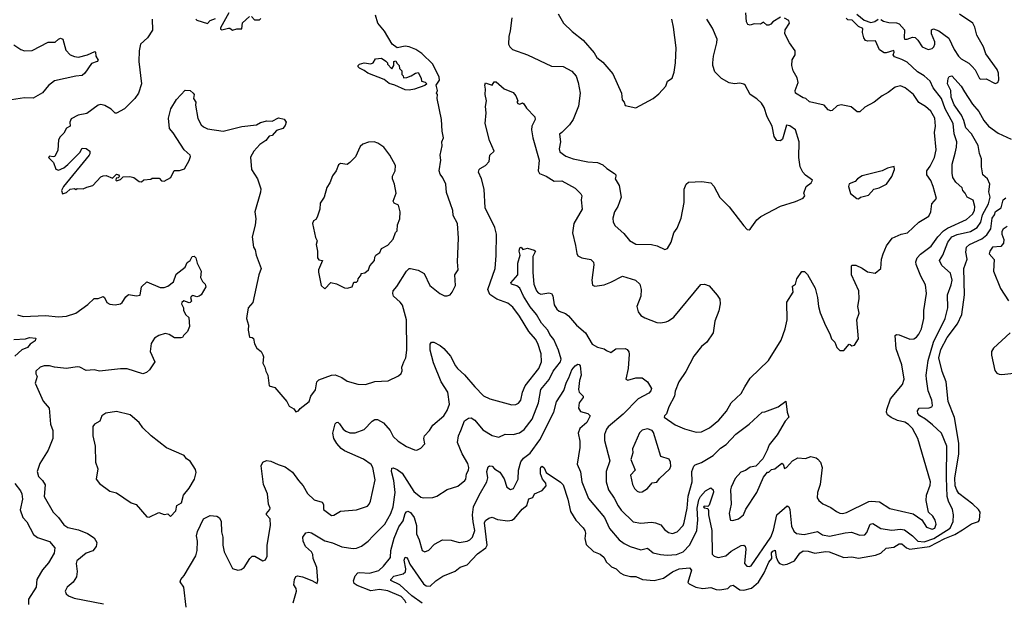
# Model space of a CAD drawing. Extents: x 1678759 to 1859541, y 384609 to 522867.
# Tile 128 of 256: x 1775160 to 1782633, y 446559 to 450972. Entities that reach past the tile are written whole.
import ezdxf

# ---------------------------------------------------------------- set-up
doc = ezdxf.new("R2010")
doc.units = 0

msp = doc.modelspace()

# ---------------------------------------------------------------- linework, layer by layer
at = {"layer": '0CON20XD'}
for points in [[(1776165.7, 450975), (1776167.3, 450892.7), (1776130, 450835), (1776075.8, 450785), (1776065.8, 450735), (1776062.9, 450655), (1776084.2, 450485), (1776061.8, 450415), (1776033.5, 450375), (1775955.2, 450294.8), (1775895, 450263.8), (1775883.8, 450263.8), (1775853.6, 450293.6), (1775805, 450321.2), (1775775, 450327.1), (1775755, 450322), (1775669.3, 450260.7), (1775602.9, 450247.1), (1775550.7, 450219.3), (1775540, 450195), (1775542.5, 450165), (1775515, 450150), (1775495, 450110), (1775467, 450083), (1775455, 450060), (1775448.3, 449981.7), (1775427, 449933), (1775415, 449930), (1775385, 449937.5), (1775377.5, 449925), (1775417, 449887), (1775435, 449837.5), (1775455, 449830), (1775495, 449848.6), (1775525.9, 449874.1), (1775617, 449963), (1775635, 449996.7), (1775663.9, 449993.9), (1775692.5, 449975), (1775692.5, 449955), (1775686.1, 449943.9), (1775492, 449705), (1775477.5, 449675), (1775485, 449650), (1775515, 449660), (1775543, 449687), (1775575, 449690), (1775585, 449682.5), (1775595, 449690), (1775641.7, 449688.3), (1775668.3, 449701.7), (1775715, 449713.3), (1775775, 449780), (1775793, 449787), (1775815, 449790), (1775865, 449770), (1775895, 449800), (1775910, 449795), (1775918.3, 449781.7), (1775908.3, 449771.7), (1775891.7, 449768.3), (1775890, 449755), (1775895, 449750), (1775925, 449760), (1775945, 449780), (1775995, 449782.5), (1776025, 449773.3), (1776067, 449743), (1776085, 449742.5), (1776103, 449757), (1776155, 449762.5), (1776165, 449770), (1776219.3, 449769.3), (1776235, 449750), (1776255, 449747.5), (1776307.5, 449775), (1776331.7, 449828.3), (1776373.6, 449826.4), (1776409.3, 449840.7), (1776447, 449903), (1776456.7, 449935), (1776452.5, 449945), (1776407.5, 449985), (1776325, 450112.5), (1776296.4, 450146.4), (1776289.2, 450225), (1776306, 450295), (1776348.8, 450365), (1776415, 450435.8), (1776453.9, 450433.9), (1776477.5, 450415), (1776483, 450403), (1776480, 450375), (1776495.9, 450345.9), (1776494.1, 450324.1), (1776512.3, 450222.3), (1776536.7, 450175), (1776555, 450158), (1776585, 450142.9), (1776705, 450125.8), (1776845, 450160.8), (1776956.4, 450173.6), (1776987, 450193), (1777035, 450203.3), (1777075, 450202.5), (1777125, 450227.5), (1777167, 450217), (1777182.5, 450195), (1777175, 450170), (1777157.5, 450145), (1777109.3, 450130.7), (1777075.8, 450094.2), (1777052.7, 450087.3), (1777026.7, 450055), (1776982, 450025), (1776936, 449975), (1776911.7, 449928.3), (1776920, 449835), (1776964.3, 449764.3), (1776988.8, 449688.8), (1776987, 449663), (1776943.8, 449515), (1776951.7, 449461.7), (1776946.1, 449413.9), (1776923.8, 449325), (1776933.3, 449245), (1776947.5, 449225), (1776953.3, 449185), (1776992.5, 449085), (1776975.6, 449035), (1776928.6, 448825), (1776894.2, 448785), (1776883, 448723), (1776881.2, 448705), (1776896.7, 448655), (1776893.3, 448615), (1776903, 448563), (1776925, 448560), (1776935, 448552.5), (1776942.7, 448512.7), (1776958.8, 448478.8), (1776992.5, 448455), (1777005, 448430), (1777010, 448415), (1777006.2, 448365), (1777021.2, 448335), (1777026.7, 448305), (1777043.8, 448275), (1777053.3, 448195), (1777095, 448181.2), (1777187.5, 448075), (1777205, 448040), (1777239.3, 448019.3), (1777255, 447997.5), (1777275, 448003.3), (1777288, 448022), (1777355.8, 448074.2), (1777368.8, 448115), (1777405, 448162.5), (1777414.4, 448225), (1777430.5, 448239.5), (1777525, 448274.3), (1777553.4, 448276.6), (1777605, 448258.1), (1777645, 448230), (1777725, 448206.9), (1777785, 448204.4), (1777855, 448225.8), (1777957.1, 448232.9), (1778035, 448270), (1778055, 448287.5), (1778063.6, 448306.4), (1778061.2, 448335), (1778076.2, 448375), (1778090.8, 448405), (1778099.2, 448465), (1778094.5, 448695), (1778064.4, 448805), (1778048.5, 448828.5), (1777997.8, 448875), (1777991.5, 448895), (1777994.7, 448915.3), (1778022.3, 448947.7), (1778095, 449064), (1778115, 449084), (1778125, 449084.2), (1778185, 449071.9), (1778230, 449045), (1778273.8, 448955), (1778347.5, 448895), (1778385, 448876.7), (1778405, 448876.7), (1778426.1, 448883.9), (1778443.3, 448905), (1778466.2, 448955), (1778461.2, 449035), (1778486.7, 449075), (1778482.5, 449135), (1778490, 449315), (1778482.5, 449425), (1778449.2, 449485), (1778447.5, 449525), (1778428.6, 449575), (1778399.7, 449659.7), (1778394.2, 449725), (1778372.1, 449772.1), (1778350.3, 449800.3), (1778344.3, 449824.3), (1778357.1, 449905), (1778352, 449945), (1778366, 450015), (1778363.3, 450045), (1778376, 450075), (1778366.2, 450125), (1778360, 450215), (1778327.5, 450375), (1778330, 450405), (1778322.5, 450415), (1778330, 450435), (1778320, 450475), (1778345, 450512.5), (1778344, 450535), (1778295, 450633.3), (1778211.1, 450715), (1778166.5, 450745), (1778116.7, 450765), (1778085, 450771.2), (1778025, 450757.5), (1777986.7, 450785), (1777928.8, 450885), (1777878.8, 450945), (1777860, 451005)], [(1776745.8, 451025), (1776685, 450910), (1776685, 450900), (1776693.6, 450893.6), (1776745, 450907.5), (1776755, 450907.5), (1776775, 450892.5), (1776807, 450903), (1776845, 450902.5), (1776851.7, 450948.3), (1776903.6, 450996.4)], [(1776920, 450995), (1776941.2, 450971.2), (1776980, 450970), (1776989.5, 450980.5)], [(1779246, 451015), (1779285.8, 450945), (1779351.8, 450881.8), (1779435.4, 450815.4), (1779520.3, 450720.3), (1779540, 450685), (1779585, 450650.6), (1779661.2, 450561.2), (1779727.5, 450415), (1779733, 450363), (1779747.5, 450345), (1779755, 450320), (1779835, 450303.3)], [(1780935, 450991.2), (1780875, 450956.7), (1780861.7, 450938.3), (1780845, 450930), (1780831.2, 450931.2), (1780805, 450952.5), (1780783, 450937), (1780735, 450940), (1780705, 450931.2), (1780685.8, 450935.8), (1780675.8, 450955), (1780671.4, 451025)], [(1781513.6, 451013.6), (1781569.3, 450969.3), (1781620.7, 450950.7), (1781650.7, 450959.3), (1781675, 450976.2)], [(1781695, 450973.8), (1781715, 450960), (1781755, 450949.2), (1781815, 450948.8), (1781835, 450940), (1781876.1, 450893.9), (1781871.4, 450835), (1781876.2, 450825), (1781895, 450822.9), (1781935, 450840), (1781955, 450837.5), (1781977.5, 450817.5), (1782008.6, 450765), (1782055, 450745.5), (1782085, 450753.1), (1782097.8, 450765), (1782105.5, 450785), (1782104.5, 450805), (1782081.1, 450865), (1782079.2, 450895), (1782095, 450902.5), (1782135, 450888.1), (1782210.7, 450830.7), (1782251.5, 450745), (1782284.3, 450694.3), (1782304.2, 450674.2), (1782362.3, 450642.3), (1782387.4, 450617.4), (1782410.8, 450590.8), (1782443.8, 450525), (1782455, 450520), (1782495, 450523.3), (1782563.6, 450486.4), (1782583.3, 450495), (1782590.8, 450515), (1782588.1, 450565), (1782578.1, 450595), (1782493, 450713), (1782474.4, 450765), (1782424.2, 450855), (1782408.8, 450915), (1782392.5, 450945), (1782292.9, 451012.9)], [(1776497.5, 450975), (1776505, 450967.5), (1776585, 450942), (1776605.6, 450964.4), (1776645, 450980)], [(1777122.3, 447597.7), (1777175, 447578.9), (1777229.9, 447539.9), (1777275, 447474.4), (1777310.5, 447435), (1777345, 447378), (1777395, 447328), (1777455, 447310), (1777465.8, 447294.2), (1777466.2, 447255), (1777525, 447210), (1777545, 447212), (1777595, 447242), (1777715, 447254), (1777798.6, 447281.4), (1777813.2, 447296.8), (1777821.7, 447318.3), (1777858.6, 447481.4), (1777840, 447575), (1777826.4, 447596.4), (1777768.6, 447638.6), (1777625, 447700), (1777599.3, 447719.3), (1777567.1, 447757.1), (1777544.6, 447794.6), (1777535.8, 447835), (1777554, 447905), (1777565, 447916.2), (1777575, 447917.5), (1777586.2, 447905), (1777614.5, 447864.5), (1777635, 447848.9), (1777665, 447837.3), (1777705, 447837.8), (1777775, 447863.1), (1777835, 447925.5), (1777855, 447937.1), (1777875, 447938.5), (1777921.9, 447911.9), (1777971.9, 447855), (1777995, 447808.8), (1778033.4, 447773.4), (1778095, 447733.1), (1778155, 447708), (1778175, 447706.2), (1778205, 447720), (1778235.6, 447754.4), (1778226, 447795), (1778231.2, 447815), (1778270.8, 447855), (1778295.8, 447894.2), (1778380, 447965), (1778404.6, 448005.4), (1778422.5, 448055), (1778410, 448145), (1778359.4, 448225), (1778299.4, 448369.4), (1778275.5, 448465), (1778275, 448510), (1778285, 448526), (1778302.5, 448525), (1778350.3, 448500.3), (1778378, 448478), (1778429.8, 448419.8), (1778466.9, 448345), (1778482.9, 448325), (1778536, 448276), (1778612.9, 448185), (1778678.7, 448118.7), (1778727.5, 448095), (1778895, 448050.5), (1778925, 448051.1), (1778945, 448061.4), (1778963.7, 448086.3), (1778976.2, 448145), (1778995.8, 448194.2), (1779100.5, 448325), (1779118.9, 448375), (1779117.4, 448437.4), (1779093.1, 448515), (1779075, 448548), (1779025, 448607.1), (1778953, 448723), (1778901.3, 448791.3), (1778865, 448820.6), (1778780.5, 448850.5), (1778727.5, 448887.5), (1778713.9, 448925), (1778768.5, 449085), (1778776.5, 449183.5), (1778778.2, 449345), (1778765.8, 449395.8), (1778691.9, 449545), (1778684.5, 449685), (1778665.7, 449765), (1778642.5, 449815), (1778646, 449834), (1778655, 449843.3), (1778695, 449866.2), (1778723.3, 449895), (1778728, 449945), (1778760, 449975), (1778725.5, 450055), (1778693.5, 450185), (1778700, 450265), (1778695.9, 450314.1), (1778703.8, 450355), (1778692, 450405), (1778696.2, 450445), (1778688.8, 450475), (1778695, 450492.5), (1778708.3, 450488.3), (1778745, 450473.8), (1778760.5, 450499.5), (1778775, 450500), (1778836.3, 450446.3), (1778905, 450419.2), (1778926, 450395), (1778940, 450355), (1778934, 450346), (1778940, 450335), (1778955, 450332), (1778975, 450340), (1778985, 450332.5), (1779005, 450300), (1779070, 450235), (1779072.9, 450215), (1779045.8, 450165), (1779044.4, 450135), (1779054.5, 450075), (1779103.3, 449905), (1779095.6, 449825), (1779104.4, 449805), (1779155.4, 449785.4), (1779215, 449746.9), (1779275, 449748.6), (1779375, 449694), (1779419.7, 449649.7), (1779426, 449635), (1779420.8, 449605), (1779427.5, 449535), (1779365.6, 449425), (1779354.3, 449355), (1779377.5, 449257.5), (1779387, 449197), (1779395, 449181.2), (1779425, 449165.8), (1779495, 449152), (1779515, 449132.5), (1779518.3, 449111.7), (1779501.4, 448995), (1779508.3, 448958.3), (1779525, 448951.2), (1779595, 448960.8), (1779645, 448979.4), (1779735, 449027.1), (1779832.5, 448995), (1779865.8, 448965.8), (1779876, 448925), (1779874, 448875), (1779844, 448795), (1779852.5, 448755), (1779875, 448728), (1779905, 448708.6), (1779994.5, 448674.5), (1780025, 448671.4), (1780065, 448678.6), (1780085, 448685.8), (1780124, 448715), (1780328.3, 448961.7), (1780355.9, 448965.9), (1780392.1, 448952.1), (1780452.3, 448882.3), (1780472.3, 448852.3), (1780476, 448815), (1780465, 448762.5), (1780435.8, 448685), (1780423.8, 448595), (1780375, 448526.2), (1780335, 448491.2), (1780275, 448420), (1780216.4, 448303.6), (1780163.6, 448225), (1780135.6, 448154.4), (1780128.6, 448115), (1780087.1, 448035), (1780069.5, 447980.5), (1780052.5, 447965), (1780050, 447955), (1780135, 447896.7), (1780205, 447868.8), (1780295, 447841.2), (1780335, 447844), (1780395, 447874.2), (1780465, 447934.3), (1780525, 448002), (1780559.2, 448065), (1780635, 448136), (1780663.6, 448186.4), (1780705, 448253.1), (1780844, 448385), (1780938.9, 448541.1), (1780970.5, 448625), (1780983.3, 448695), (1780981.7, 448828.3), (1781029.4, 448905), (1781025, 448950), (1781048.8, 448965), (1781056.7, 449005), (1781095, 449061.2), (1781115, 449060.8), (1781138.3, 449038.3), (1781198, 448935), (1781216, 448865), (1781222.5, 448795), (1781235, 448747.5), (1781275, 448652.5), (1781309.4, 448589.4), (1781320.9, 448550.9), (1781346.7, 448525), (1781362.5, 448485), (1781385, 448462.5), (1781415, 448462.5), (1781455, 448510), (1781461.7, 448508.3), (1781475, 448497.5), (1781495, 448503.3), (1781525, 448550), (1781513.3, 448695), (1781530.8, 448745), (1781521.9, 448795), (1781532.2, 448855), (1781528.8, 448915), (1781473.8, 449035), (1781472.5, 449105), (1781475, 449110), (1781505, 449110), (1781555, 449086.2), (1781595, 449058), (1781652.5, 449047.5), (1781696, 449084), (1781701.2, 449155), (1781712, 449195), (1781738, 449255), (1781781.4, 449315), (1781850, 449345), (1781896.7, 449355), (1781985, 449436), (1782058.8, 449481.2), (1782076.2, 449515), (1782082, 449575), (1782117.5, 449615), (1782093.8, 449705), (1782075, 449750.8), (1782045.7, 449795), (1782045.8, 449825), (1782069.1, 449860.9), (1782102.7, 449925), (1782115.3, 449985), (1782103.3, 450115), (1782110.4, 450165), (1782105.5, 450225), (1782075, 450277.1), (1782035, 450314), (1781985, 450342.5), (1781944, 450405), (1781880.8, 450455), (1781845, 450468.9), (1781805, 450460), (1781751.5, 450418.5), (1781705, 450394.5), (1781645, 450346.5), (1781575, 450308.1), (1781535, 450272.5), (1781515, 450273.8), (1781470.2, 450310.2), (1781395, 450326.9), (1781365, 450318.8), (1781325, 450282.5), (1781315, 450280), (1781295, 450288.8), (1781265, 450323.8), (1781155, 450348), (1781125, 450374), (1781105, 450380), (1781048.8, 450415), (1781045.7, 450435), (1781067.8, 450495), (1781059.4, 450530.6), (1781030, 450585), (1781020, 450625), (1781023, 450667), (1781044.2, 450705), (1781044.2, 450735), (1781002.5, 450795), (1780968, 450865), (1780968.8, 450895), (1781001.2, 450945), (1780997.5, 450965), (1780965, 450984)], [(1778894.4, 450985), (1778882.2, 450887.8), (1778872.9, 450845), (1778870.8, 450785), (1778878.8, 450765), (1778900, 450745), (1779014.3, 450704.3), (1779195, 450619.2), (1779285, 450617.1), (1779350, 450580), (1779383.1, 450543.1), (1779398.5, 450495), (1779413.1, 450415), (1779400, 450315), (1779361.4, 450215), (1779332.5, 450175), (1779275, 450116), (1779255.9, 450104.1), (1779263.5, 450045), (1779253.1, 449993.1), (1779259.4, 449969.4), (1779305, 449935.6), (1779360, 449915), (1779472.4, 449892.4), (1779545, 449887.8), (1779585, 449870.5), (1779615, 449842.2), (1779674.2, 449805), (1779684, 449795), (1779684, 449785), (1779678, 449765), (1779709.2, 449715), (1779724.3, 449625), (1779700, 449555), (1779674.3, 449515), (1779661.4, 449465), (1779664, 449435), (1779678.7, 449408.7), (1779745, 449349.2), (1779786.8, 449296.8), (1779835, 449268), (1779955, 449266.9), (1779997.5, 449255), (1780055, 449227.5), (1780077.5, 449235), (1780103.3, 449285), (1780124, 449355), (1780149.7, 449390.3), (1780180.8, 449465), (1780203.1, 449585), (1780202.5, 449685), (1780218.5, 449725), (1780235, 449738.2), (1780335.9, 449744.1), (1780405, 449732.9), (1780428.7, 449708.7), (1780473.6, 449623.6), (1780545, 449551.2), (1780655, 449407.5), (1780680.7, 449380.7), (1780695, 449377.5), (1780705, 449382.5), (1780755, 449453.3), (1780785, 449478), (1780935, 449558), (1781047.3, 449592.7), (1781105, 449617.5), (1781117.5, 449635), (1781110, 449655), (1781130, 449705), (1781167.5, 449735), (1781177.5, 449755), (1781123, 449793), (1781104.2, 449814.2), (1781084.2, 449854.2), (1781072.9, 449925), (1781076.7, 450045), (1781047.5, 450135), (1781005, 450165.8), (1780979.3, 450170.7), (1780949.2, 450065), (1780935, 450052), (1780905, 450056), (1780885.6, 450085), (1780870, 450165), (1780833.1, 450235), (1780809.6, 450305), (1780788.8, 450338.8), (1780755, 450371.8), (1780703.8, 450405), (1780665, 450474.2), (1780655, 450481.9), (1780625, 450489.4), (1780585, 450485.6), (1780545, 450492.2), (1780485, 450525.7), (1780436.7, 450575), (1780420.7, 450625), (1780420.3, 450645), (1780424.7, 450695.3), (1780451.1, 450795), (1780452.7, 450825), (1780417.6, 450907.6), (1780375.6, 450975)], [(1779835, 450303.3), (1779967, 450373), (1780011.7, 450408.3), (1780063.6, 450466.4), (1780077.5, 450505), (1780111.2, 450528.8), (1780126.8, 450573.2), (1780137.5, 450645), (1780142.3, 450757.7), (1780121.9, 450915), (1780108.1, 450975)], [(1781915, 448547.1), (1781945, 448550), (1781965, 448562.5), (1781984.3, 448585), (1782003.5, 448625), (1782021.5, 448705), (1782021.5, 448765), (1782042.2, 448895), (1782035, 448960), (1781997.8, 449025), (1781963.1, 449115), (1781961.1, 449135), (1781971.3, 449165), (1781996, 449194), (1782076.3, 449253.7), (1782127.8, 449325), (1782171.3, 449368.7), (1782201.2, 449388.8), (1782345, 449456.2), (1782392.2, 449495), (1782407.5, 449525), (1782409.2, 449555), (1782395, 449602.9), (1782351.5, 449625), (1782336.7, 449655), (1782318.5, 449675), (1782313.3, 449695), (1782265, 449739.2), (1782242.9, 449775), (1782236.8, 449806.8), (1782236.9, 449875), (1782259.7, 449959.7), (1782270.4, 450005), (1782272.1, 450045), (1782253.1, 450105), (1782245.3, 450185), (1782183.8, 450295), (1782155.8, 450375), (1782093.3, 450455), (1782068.9, 450505), (1782025.5, 450545), (1781975, 450576.5), (1781895, 450648.7), (1781855, 450670.4), (1781799.1, 450689.1), (1781789.5, 450705), (1781796.9, 450725), (1781795, 450737.8), (1781735, 450719.2), (1781719.5, 450719.5), (1781684.2, 450744.2), (1781655, 450812.5), (1781597.7, 450807.7), (1781580, 450815), (1781567.5, 450835), (1781557.5, 450875), (1781560, 450905), (1781525, 450920), (1781477, 450967), (1781445, 450970), (1781432.3, 450982.3)], [(1775115, 450780), (1775167.5, 450745), (1775195, 450736.2), (1775255, 450739.2), (1775375, 450800), (1775429.5, 450800.5), (1775453.3, 450825), (1775468.3, 450831.7), (1775486.7, 450825), (1775510.5, 450740.5), (1775543.8, 450705), (1775575, 450691.4), (1775605, 450688.1), (1775675, 450704.4), (1775729.5, 450729.5), (1775735.9, 450725.9), (1775738.6, 450695), (1775754.2, 450665), (1775748.8, 450655), (1775705, 450640), (1775654, 450565), (1775635, 450547.5), (1775585, 450542.9), (1775425, 450507.8), (1775377.8, 450472.2), (1775333.4, 450416.6), (1775263, 450377), (1775195, 450380), (1775097, 450363)], [(1778115, 450436), (1778085, 450439.2), (1778006.2, 450476.2), (1777965, 450488), (1777925, 450518.8), (1777802.5, 450565), (1777775, 450587.5), (1777737.5, 450605), (1777727.5, 450615), (1777727.5, 450625), (1777740, 450635), (1777775, 450643.3), (1777825, 450636.7), (1777842.5, 450645), (1777860, 450675), (1777905, 450680), (1777938.3, 450658.3), (1777950, 450645), (1777950, 450635), (1777985, 450600), (1778000, 450625), (1778000, 450655), (1778015, 450660), (1778021.7, 450641.7), (1778040, 450625), (1778041.7, 450601.7), (1778060, 450585), (1778060, 450555), (1778070, 450545), (1778071.7, 450531.7), (1778097, 450533), (1778130, 450545), (1778163, 450567), (1778185, 450570), (1778207, 450527), (1778210, 450505), (1778237, 450497), (1778250, 450485), (1778235, 450472.5), (1778155, 450444.2), (1778115, 450436)], [(1778094, 446545), (1778083.9, 446565), (1778055, 446595.9), (1777955, 446639.2), (1777891.3, 446648.7), (1777825, 446638.1), (1777719.8, 446679.8), (1777698.8, 446695), (1777693.4, 446715), (1777705, 446751.9), (1777725, 446774.2), (1777742, 446778), (1777815, 446772.1), (1777885, 446793.8), (1777922.1, 446825), (1777975, 446892), (1777977.6, 446945), (1778001.1, 447038.9), (1778036.6, 447123.4), (1778069.3, 447170.7), (1778084.2, 447225), (1778095, 447238.8), (1778105, 447241.8), (1778125, 447232.5), (1778153.6, 447195), (1778171.8, 447135), (1778171.1, 447071.1), (1778191.4, 447025), (1778214, 446945), (1778235, 446933.8), (1778265, 446946.7), (1778307.9, 446992.1), (1778367.5, 447025), (1778435, 447022.5), (1778495, 447004.4), (1778555, 447014.4), (1778575, 447024.4), (1778595.3, 447044.7), (1778614.7, 447095), (1778602.2, 447162.2), (1778595.6, 447215), (1778604.6, 447275.4), (1778646.1, 447365), (1778705.3, 447465), (1778711.6, 447495), (1778705.6, 447545), (1778715, 447580), (1778725, 447587.5), (1778745, 447583.3), (1778763.7, 447563.7), (1778805, 447537.8), (1778837.9, 447487.9), (1778857.5, 447425), (1778885, 447407.8), (1778908.6, 447415), (1778942.9, 447485), (1778946.7, 447555), (1778963.3, 447616.7), (1778983.1, 447645), (1779035, 447682.5), (1779107.3, 447785), (1779214.7, 447995), (1779235, 448072.9), (1779290.4, 448159.6), (1779309.5, 448220.5), (1779328.4, 448255), (1779350, 448315), (1779374.7, 448345), (1779395, 448358.4), (1779405.9, 448355.9), (1779414.7, 448345), (1779420, 448275), (1779408.5, 448235), (1779401.8, 448165), (1779405.6, 448145), (1779436.2, 448115), (1779436.2, 448105), (1779407.1, 448065), (1779401.4, 448025), (1779415, 447998), (1779472.5, 447985), (1779490, 447965), (1779464.5, 447915), (1779411, 447869), (1779397.3, 447835), (1779411.5, 447775), (1779412.2, 447725), (1779390.3, 447600.3), (1779415, 447542.5), (1779426.5, 447465), (1779477.9, 447337.9), (1779597.3, 447195), (1779635, 447112.5), (1779710.7, 447025), (1779747.3, 446997.3), (1779791.9, 446975), (1779875, 446948.5), (1779925, 446961.1), (1779966.7, 446926.7), (1780023.5, 446913.5), (1780075, 446908.9), (1780145.2, 446914.8), (1780195, 446933.1), (1780245, 446988.5), (1780299.3, 447095), (1780307.3, 447177.3), (1780300.5, 447265), (1780315, 447328), (1780327.5, 447355), (1780365, 447397.5), (1780405, 447420), (1780423.6, 447403.6), (1780426.1, 447386.1), (1780392, 447288), (1780381.9, 447278.1), (1780355, 447281.2), (1780350, 447275), (1780355, 447268.8), (1780382.5, 447262.5), (1780388.3, 447248.3), (1780388.4, 447215), (1780412.5, 447095), (1780415, 446916.7), (1780430.3, 446900.2), (1780461.5, 446891.5), (1780518.6, 446905), (1780559.9, 446940.1), (1780635, 446982.9), (1780655, 446984), (1780665, 446977.5), (1780670, 446955), (1780660, 446845), (1780678, 446825), (1780695, 446822.7), (1780711.2, 446828.8), (1780861.2, 447045), (1780881.6, 447098.4), (1780906.4, 447215), (1780985, 447284), (1780996.2, 447276.2), (1781005.5, 447255), (1781018.3, 447128.3), (1781035, 447090.8), (1781055, 447074.5), (1781114.7, 447064.7), (1781215, 447089.4), (1781252.6, 447062.6), (1781305, 447053.3), (1781425, 447078.9), (1781473.2, 447083.2), (1781535, 447061.1), (1781575, 447064.3), (1781588.8, 447081.2), (1781614.4, 447145), (1781635, 447148.9), (1781695, 447111.1), (1781778.9, 447098.9), (1781845, 447106.7), (1781875, 447101.4), (1781936.9, 447056.9), (1781975.2, 447015.2), (1782025, 447009.3), (1782098.5, 447035), (1782222.5, 447115), (1782245.3, 447165), (1782246, 447216), (1782239.1, 447255), (1782209, 447319), (1782199.5, 447355), (1782193.7, 447495), (1782197.4, 447735), (1782156.7, 447835), (1782087.7, 447897.7), (1782035, 447942.1), (1781991.4, 447965), (1781975.8, 447985), (1781973.3, 448005), (1781985.9, 448024.1), (1782063.3, 448026.7), (1782082, 448035), (1782086.9, 448045), (1782082.3, 448085), (1782053.8, 448156.2), (1782041.8, 448245), (1782040, 448275), (1782055.7, 448385), (1782095.2, 448525), (1782184.1, 448705), (1782203.5, 448785), (1782202.2, 448885), (1782229.7, 448960.3), (1782235.8, 448995), (1782225, 449048.9), (1782157.2, 449107.2), (1782140.6, 449145), (1782167.2, 449185), (1782203.4, 449285), (1782235, 449323.3), (1782275, 449342.3), (1782375, 449364.4), (1782426.8, 449395), (1782453.8, 449435), (1782467.6, 449492.4), (1782512.3, 449575), (1782526.3, 449625), (1782516.2, 449665), (1782522.5, 449725), (1782505.9, 449765), (1782469.1, 449795), (1782459.4, 449855), (1782459.6, 449915), (1782445.3, 449955.3), (1782435, 450017.8), (1782384.8, 450105), (1782341.8, 450151.8), (1782326.5, 450206.5), (1782307.6, 450247.6), (1782253.2, 450325), (1782230, 450385), (1782225.8, 450435), (1782202.5, 450485), (1782205.4, 450525), (1782215, 450540.6), (1782235, 450546.7), (1782305, 450467.1), (1782329.4, 450425), (1782391.5, 450331.5), (1782440.4, 450275), (1782476.5, 450206.5), (1782513.3, 450163.3), (1782585, 450110.4), (1782685, 450064.4)], [(1777475, 448930), (1777521.2, 448978.8), (1777565, 448968.6), (1777625, 448938), (1777645, 448933.8), (1777682.5, 448945), (1777695, 448980), (1777715, 448980), (1777725, 448990), (1777727.5, 449005), (1777752.5, 449035), (1777752.5, 449045), (1777778.3, 449051.7), (1777805.8, 449074.2), (1777816.2, 449103.8), (1777853.3, 449145), (1777855, 449170), (1777863.8, 449185), (1777892.5, 449205), (1777905, 449236.7), (1777955, 449261.2), (1777995, 449306.2), (1778013, 449357), (1778025, 449370), (1778026.7, 449415), (1778045, 449460), (1778047.8, 449515), (1778033.8, 449565), (1778000.8, 449580.8), (1777994.2, 449594.2), (1778015.8, 449655), (1778004.3, 449725), (1777990, 449765), (1777990, 449785), (1778010, 449825), (1778011.2, 449865), (1777970, 449945), (1777922.5, 450005), (1777877.5, 450035), (1777850, 450045), (1777807.7, 450042.3), (1777765, 450026.2), (1777745, 450010), (1777708.7, 449931.3), (1777665, 449887.5), (1777645, 449873.8), (1777595, 449880), (1777578.8, 449871.2), (1777561.2, 449825), (1777534.1, 449785.9), (1777513.8, 449735), (1777490.5, 449699.5), (1777470, 449625), (1777441.2, 449578.8), (1777438, 449535), (1777417.3, 449472.7), (1777407.5, 449455), (1777390, 449445), (1777381.2, 449425), (1777405, 449320), (1777416.7, 449295), (1777410, 449265), (1777421.2, 449215), (1777418.8, 449165), (1777429.3, 449149.3), (1777456.7, 449145), (1777428.1, 449075), (1777427.1, 449055), (1777447.5, 448955), (1777475, 448930)], [(1781525, 449613.3), (1781540, 449625), (1781600.7, 449639.3), (1781642.5, 449685), (1781682.5, 449695), (1781737.5, 449725), (1781777.7, 449782.3), (1781798.8, 449835), (1781796.7, 449856.7), (1781745, 449846.2), (1781705, 449824), (1781553.4, 449786.6), (1781517.5, 449765), (1781500, 449745), (1781455, 449727.5), (1781448.8, 449705), (1781465, 449652.5), (1781513.9, 449613.9), (1781525, 449613.3)], [(1778719.9, 447190.1), (1778745, 447196.4), (1778785, 447179.1), (1778865, 447169.1), (1778895, 447174.4), (1778915, 447186.7), (1778972.3, 447257.7), (1779008, 447285), (1779025, 447336.7), (1779054, 447346), (1779067.5, 447375), (1779125, 447399.4), (1779155, 447434), (1779153.6, 447455), (1779127.2, 447485), (1779111.2, 447525), (1779111.4, 447565), (1779115, 447576.9), (1779125, 447583.1), (1779141.1, 447571.1), (1779155.7, 447535), (1779265, 447462.2), (1779285, 447442.5), (1779320, 447335), (1779340.5, 447240.5), (1779380.8, 447175), (1779436.7, 447116.7), (1779450, 447095), (1779454, 447075), (1779448.2, 447035), (1779460.2, 446990.2), (1779515.7, 446935.7), (1779565, 446915.8), (1779594.3, 446894.3), (1779613.8, 446855), (1779636, 446836), (1779650.8, 446820.8), (1779685.8, 446805.8), (1779716.2, 446775), (1779745, 446760.6), (1779795, 446747.8), (1779837.1, 446747.1), (1779885.5, 446725.5), (1779975, 446715.9), (1780045, 446733.6), (1780115, 446783.3), (1780164.4, 446805), (1780242.9, 446812.9), (1780257.5, 446795), (1780231.4, 446701.4), (1780240.3, 446690.3), (1780292, 446665), (1780345, 446657.1), (1780405, 446663.3), (1780445, 446647.8), (1780474.3, 446645.7), (1780535, 446656), (1780555, 446675.6), (1780575, 446681.5), (1780625, 446646.2), (1780655, 446644.1), (1780715, 446659.7), (1780766, 446704), (1780810, 446775), (1780845, 446856.4), (1780867.9, 446885), (1780865, 446925.6), (1780875, 446940.4), (1780893.9, 446946.1), (1780900, 446895), (1780915, 446858.6), (1780925.7, 446845), (1780955, 446834.6), (1780985, 446840.8), (1781040, 446865), (1781079.6, 446925), (1781105, 446942.7), (1781145, 446938.8), (1781193.4, 446923.4), (1781275, 446937.4), (1781304.2, 446934.2), (1781415, 446891.8), (1781475, 446896.4), (1781525, 446886.2), (1781655, 446907.9), (1781694.6, 446925.4), (1781735, 446960.9), (1781795, 446969.7), (1781835, 446995.9), (1781855, 446994.6), (1781890.3, 446965), (1781915, 446954.9), (1782064.9, 446975.1), (1782181.9, 447035), (1782257.5, 447065), (1782315, 447100.4), (1782383.2, 447146.8), (1782436, 447164), (1782443.9, 447176.1), (1782449.2, 447235), (1782436.9, 447255), (1782393.2, 447295), (1782287.5, 447377.5), (1782271.2, 447401.2), (1782259.7, 447435), (1782256.5, 447495), (1782286.8, 447675), (1782288.5, 447758.5), (1782253.3, 447953.3), (1782205.5, 448074.5), (1782191.8, 448225), (1782161.8, 448301.8), (1782136.3, 448405), (1782150.5, 448469.5), (1782200.1, 448559.9), (1782277.6, 448665), (1782310, 448735), (1782330.7, 448885), (1782326.2, 449083.8), (1782350.5, 449155), (1782340.9, 449209.1), (1782345.7, 449245), (1782367.5, 449265), (1782460.9, 449309.1), (1782499.7, 449340.2), (1782531.5, 449385), (1782539.2, 449465), (1782559.2, 449490.8), (1782565, 449516.2), (1782608.8, 449545), (1782624.4, 449605), (1782645, 449621.4)], [(1782655, 449403.3), (1782625, 449383.3), (1782614, 449365), (1782614.2, 449345), (1782629.4, 449305), (1782625.7, 449275.7), (1782605, 449250.5), (1782543.8, 449245), (1782522, 449215), (1782518.8, 449195), (1782555, 449153.3), (1782551.6, 449065), (1782602.7, 448932.7), (1782665, 448839.1)], [(1777235, 446547.5), (1777260.8, 446635), (1777257.3, 446655), (1777240, 446685), (1777244.4, 446725), (1777255, 446748), (1777268.8, 446751.2), (1777305, 446744.3), (1777377.6, 446717.6), (1777416.7, 446693.3), (1777423.3, 446716.7), (1777414.4, 446815), (1777388.1, 446885), (1777383.8, 446915), (1777374.4, 446935), (1777329.5, 446975), (1777310, 447015), (1777309.2, 447045), (1777331.2, 447078.8), (1777355, 447084), (1777375, 447078.1), (1777475, 447017.2), (1777535, 447002.4), (1777605, 446972.8), (1777690.7, 446959.3), (1777715, 446960.9), (1777753.8, 446976.2), (1777805, 447014.4), (1777841.4, 447055), (1777932.1, 447145), (1777976.2, 447225), (1777993.8, 447275), (1778009.1, 447385), (1777999.3, 447475), (1777981.2, 447545), (1777985, 447568), (1777995, 447571.4), (1778025, 447560), (1778061.4, 447531.4), (1778152.1, 447392.1), (1778205, 447350), (1778225, 447344.5), (1778295, 447347.8), (1778325, 447356.7), (1778403.8, 447406.2), (1778485, 447431.9), (1778538, 447475), (1778545.6, 447485), (1778550.8, 447525), (1778565.4, 447554.6), (1778567.9, 447575), (1778560.4, 447605), (1778518.9, 447678.9), (1778481.8, 447765), (1778491, 447815), (1778507.6, 447855), (1778535, 447928.6), (1778565, 447949.4), (1778585, 447950), (1778615, 447932.9), (1778675, 447859.2), (1778745, 447817.5), (1778795, 447803.3), (1778845, 447828.1), (1778905, 447824.5), (1778951.9, 447838.1), (1778987.7, 447862.3), (1779048.5, 447941.5), (1779098.5, 448065), (1779115, 448166.7), (1779177.1, 448242.9), (1779209.6, 448305), (1779264.3, 448375.7), (1779269.1, 448395), (1779249.4, 448465), (1779213.7, 448545), (1779183.4, 448583.4), (1779167.4, 448615), (1779120.4, 448670.4), (1779083, 448735), (1779033.9, 448793.9), (1778983.9, 448873.9), (1778955, 448934.7), (1778932.1, 448952.1), (1778892.5, 448965), (1778886.9, 448975), (1778941.4, 449035), (1778940.7, 449125), (1778958.8, 449185), (1778950, 449215), (1778955, 449240), (1778965, 449246.7), (1778978.3, 449228.3), (1779015, 449238.8), (1779065, 449223.3), (1779073.3, 449215), (1779054.4, 449175), (1779055.4, 449054.6), (1779062.2, 448965), (1779081.2, 448915), (1779095, 448900), (1779115, 448890.4), (1779175, 448899.1), (1779195, 448894.3), (1779206.2, 448876.2), (1779215, 448808.8), (1779235.6, 448775), (1779255, 448759.1), (1779302.3, 448742.3), (1779325, 448725.7), (1779384.5, 448655), (1779455.2, 448595.2), (1779505, 448510.4), (1779545, 448486.9), (1779595, 448474.2), (1779613.1, 448463.1), (1779645, 448446.7), (1779685, 448473.3), (1779755, 448476.7), (1779769.5, 448469.5), (1779782, 448452), (1779784.2, 448435), (1779776.9, 448325), (1779760, 448245), (1779775, 448238), (1779836, 448254), (1779885, 448255.3), (1779925.4, 448225.4), (1779955.3, 448174.7), (1779950.9, 448155), (1779935, 448138.5), (1779854.8, 448095.2), (1779740.1, 447979.9), (1779625, 447881.9), (1779612.5, 447865), (1779599.1, 447825), (1779597.8, 447777.8), (1779639.1, 447625), (1779610, 447545), (1779611.5, 447465), (1779628.2, 447405), (1779672.7, 447342.7), (1779702.7, 447282.7), (1779725, 447250.4), (1779815, 447162.5), (1779875, 447152.7), (1779955, 447160.5), (1779985, 447155.6), (1780025, 447140), (1780053.1, 447103.1), (1780085, 447081.1), (1780115, 447073.8), (1780150.8, 447085), (1780194.4, 447135), (1780203.7, 447156.3), (1780225.8, 447265), (1780232.2, 447357.8), (1780264.7, 447465), (1780260, 447545), (1780275, 447584), (1780285.5, 447594.5), (1780335, 447611.1), (1780422.9, 447665), (1780478.4, 447721.6), (1780520.6, 447749.4), (1780595, 447828.1), (1780695, 447901.9), (1780795, 447993.8), (1780815, 447996.2), (1780915.6, 448034.4), (1780975, 448076.7), (1780983.8, 447995), (1780996.7, 447955), (1780970, 447925), (1780908.3, 447821.7), (1780846.7, 447745), (1780833.6, 447706.4), (1780799.3, 447640.7), (1780746.1, 447583.9), (1780704.2, 447575.8), (1780669.1, 447550.9), (1780631.7, 447538.3), (1780589.7, 447490.3), (1780558.6, 447425), (1780555.6, 447405), (1780558.9, 447295), (1780544.6, 447225), (1780551.8, 447181.8), (1780555.7, 447175.7), (1780573.1, 447173.1), (1780615, 447184.5), (1780654, 447215), (1780671.7, 447258.3), (1780754, 447385), (1780805, 447500), (1780835, 447540), (1780845, 447540), (1780865, 447560), (1780890, 447565), (1780945, 447606.7), (1780955, 447600), (1780965, 447567.5), (1780978.8, 447575), (1781025, 447624), (1781065, 447646.7), (1781123.6, 447643.6), (1781163.6, 447656.4), (1781205, 447647.5), (1781217.9, 447637.9), (1781238, 447615), (1781250, 447575), (1781234.4, 447445), (1781214, 447385), (1781213.3, 447345), (1781223.8, 447325), (1781255, 447299.4), (1781315, 447271.8), (1781359.5, 447239.5), (1781385, 447228.8), (1781405, 447226.2), (1781435, 447232.3), (1781605, 447316.2), (1781625, 447319.6), (1781685, 447312.7), (1781765, 447263.9), (1781941.5, 447221.5), (1782006.1, 447176.1), (1782042.7, 447122.7), (1782085, 447105.4), (1782105.4, 447115), (1782115.3, 447145), (1782107.1, 447175), (1782088.9, 447205), (1782056.4, 447236.4), (1782040, 447325), (1782042.1, 447365), (1782069.8, 447440.2), (1782072.2, 447465), (1781975.6, 447795), (1781935, 447870), (1781905, 447901.4), (1781878.7, 447918.7), (1781820.7, 447930.7), (1781773, 447953), (1781746.7, 447975), (1781738.8, 447995), (1781740.4, 448015), (1781769.1, 448095), (1781860.6, 448205), (1781871.4, 448245), (1781855, 448353.3), (1781812.2, 448475), (1781804.3, 448575.7), (1781815, 448583.8), (1781835, 448580.8), (1781915, 448547.1)], [(1775142, 448732), (1775185, 448720), (1775355, 448727.1), (1775455, 448717.3), (1775515, 448722.2), (1775585, 448744.4), (1775678.1, 448811.9), (1775725, 448856), (1775755, 448856.2), (1775792.5, 448872.5), (1775803.6, 448863.6), (1775821.2, 448825), (1775842.7, 448812.7), (1775885, 448808.6), (1775925, 448816.7), (1775938.6, 448825), (1775965, 448869.2), (1775985, 448886), (1776045, 448876.2), (1776075, 448882.5), (1776084, 448945), (1776125, 448983.8), (1776225, 448940), (1776255, 448939.2), (1776285, 448950), (1776326.3, 448983.7), (1776348, 449042), (1776415, 449093.8), (1776431.2, 449128.8), (1776452.5, 449145), (1776467.5, 449175), (1776485, 449177.5), (1776496.2, 449165), (1776507.5, 449125), (1776536.7, 449065), (1776532.5, 449015), (1776546.4, 448986.4), (1776567.5, 448965), (1776572.5, 448945), (1776537.5, 448885), (1776522.5, 448875), (1776505, 448868.8), (1776475, 448878.8), (1776462.5, 448875), (1776456.7, 448865), (1776463, 448837), (1776453.6, 448826.4), (1776445, 448823.3), (1776405, 448838.6), (1776390, 448825), (1776387.5, 448815), (1776403.3, 448785), (1776403.3, 448765), (1776421.7, 448731.7), (1776442.5, 448712.5), (1776447.5, 448645), (1776433.3, 448605), (1776402.5, 448575), (1776395, 448560), (1776385, 448557.5), (1776335, 448557.5), (1776295, 448583.8), (1776265, 448590), (1776215, 448576.2), (1776182.5, 448555), (1776156.7, 448515), (1776148.8, 448455), (1776184.4, 448375), (1776145.5, 448314.5), (1776121.5, 448295), (1776095, 448284.6), (1775975, 448323.1), (1775925, 448323.3), (1775765.5, 448304.5), (1775725, 448314.4), (1775665, 448311.1), (1775615, 448334.5), (1775597, 448337), (1775515, 448324.5), (1775425, 448334.3), (1775385, 448344.5), (1775345, 448345.7), (1775315, 448335.8), (1775282, 448305), (1775281.2, 448285), (1775293.3, 448265), (1775276, 448215), (1775338.5, 448078.5), (1775382.2, 448025), (1775392.9, 447902.9), (1775410, 447855), (1775411.8, 447795), (1775375.5, 447704.5), (1775312.5, 447605), (1775291.4, 447545), (1775301.4, 447505), (1775332.9, 447475), (1775352, 447442), (1775344.7, 447354.7), (1775413.1, 447235), (1775454.2, 447195), (1775495, 447138.6), (1775525, 447120), (1775605, 447100.9), (1775675, 447073.3), (1775725, 447041.4), (1775744.4, 447005), (1775739.4, 446975), (1775715, 446943.1), (1775665, 446924.4), (1775594.2, 446865), (1775589.2, 446845), (1775595.5, 446785), (1775590.6, 446745), (1775565.4, 446704.6), (1775519.2, 446665), (1775505.8, 446635), (1775512, 446615), (1775529.7, 446599.7), (1775572.5, 446582.5), (1775795, 446538.8)], [(1782676.3, 448595), (1782551.5, 448478.5), (1782535.4, 448455), (1782535.3, 448425.3), (1782560.6, 448310.6), (1782575, 448290.8), (1782592.4, 448282.4), (1782615, 448278.9), (1782705, 448291.1)], [(1775115, 448545.6), (1775205, 448549.2), (1775235, 448560.5), (1775282.5, 448555), (1775276.7, 448535), (1775240, 448510), (1775220, 448485), (1775175, 448468), (1775122.1, 448417.9)], [(1776141.7, 447198.3), (1776215, 447232.5), (1776255, 447217.5), (1776285, 447222.5), (1776305, 447203.3), (1776343.6, 447246.4), (1776353.3, 447285), (1776386.7, 447305), (1776402, 447365), (1776445, 447416.2), (1776486, 447485), (1776500, 447535), (1776495, 447560), (1776453, 447623), (1776425, 447640), (1776407.5, 447665), (1776273.9, 447723.9), (1776156.7, 447815), (1776094.3, 447874.3), (1776065.7, 447915.7), (1775997.5, 447975), (1775895, 447998), (1775812.7, 447987.3), (1775783.3, 447965), (1775767.5, 447925), (1775727, 447903), (1775714, 447885), (1775714.1, 447814.1), (1775732, 447735), (1775734.2, 447615), (1775754, 447565), (1775741.2, 447485), (1775765, 447453.8), (1775844.2, 447394.2), (1775895, 447381.2), (1776005, 447306.7), (1776043, 447293), (1776125, 447200), (1776141.7, 447198.3)], [(1779865, 447385.8), (1779885, 447390), (1779923.8, 447415), (1779961.2, 447458.8), (1779995, 447463.3), (1780015, 447491.2), (1780095, 447563.1), (1780101.7, 447585), (1780100.3, 447615), (1780087.9, 447637.9), (1780025, 447656.7), (1779970.7, 447840.7), (1779960, 447855), (1779925, 447867.5), (1779885, 447858), (1779865, 447836.7), (1779810, 447715), (1779814.3, 447685), (1779797.1, 447635), (1779830.8, 447555), (1779795.7, 447515), (1779810.5, 447445), (1779825, 447413.8), (1779845, 447394), (1779865, 447385.8)], [(1776424.3, 446515), (1776405.9, 446665.9), (1776376.5, 446706.5), (1776383.1, 446725), (1776408.5, 446755), (1776497.3, 446905), (1776506.8, 446945), (1776508.5, 447015), (1776502, 447055), (1776508.6, 447088.6), (1776555.6, 447184.4), (1776605, 447209.2), (1776655, 447204), (1776675, 447191.2), (1776690, 447165), (1776691.4, 447085), (1776701.1, 447045), (1776700.6, 446985), (1776710.5, 446935), (1776775, 446808), (1776815, 446794.4), (1776839.7, 446800.3), (1776863.9, 446816.1), (1776905.9, 446884.1), (1776925, 446902.5), (1776945, 446902.5), (1777005, 446866.7), (1777025, 446872.5), (1777037.3, 446902.7), (1777037.1, 446985), (1777064.3, 447135), (1777060.8, 447185), (1777034, 447215), (1777032, 447225), (1777058.6, 447255), (1777060.8, 447265), (1777049.2, 447295), (1777039.5, 447375), (1777010, 447445), (1776993, 447587), (1777005.8, 447614.2), (1777032.7, 447627.3), (1777065, 447623.1), (1777122.3, 447597.7)], [(1775122.6, 447452.6), (1775167.1, 447397.1), (1775176.4, 447375), (1775180, 447335), (1775162.2, 447252.2), (1775184.2, 447195), (1775213.2, 447163.2), (1775265, 447066.2), (1775295, 447044.3), (1775385, 447013.3), (1775426.9, 446965), (1775420.4, 446925), (1775378.1, 446851.9), (1775331.9, 446798.1), (1775317.7, 446772.3), (1775290.6, 446725), (1775284.5, 446665), (1775226.5, 446575), (1775225.6, 446535)], [(1778215, 446544.2), (1778135, 446600.7), (1778045, 446684.5), (1777976.7, 446716.7), (1777975.5, 446725), (1777999.4, 446750.6), (1778071.4, 446768.6), (1778087.5, 446782.5), (1778091.2, 446805), (1778078.2, 446871.8), (1778085, 446892.9), (1778095, 446891.9), (1778105, 446877.8), (1778120.4, 446840.4), (1778225, 446691.5), (1778245, 446675.3), (1778276, 446675), (1778318.9, 446715), (1778371.2, 446748.8), (1778465, 446788.4), (1778501.8, 446818.2), (1778555, 446836.8), (1778635, 446919.8), (1778696.9, 446965), (1778706.8, 446985), (1778686.6, 447155), (1778695, 447171.5), (1778719.9, 447190.1)]]:
    msp.add_lwpolyline(points, dxfattribs=at)

doc.saveas('drawing.dxf')
